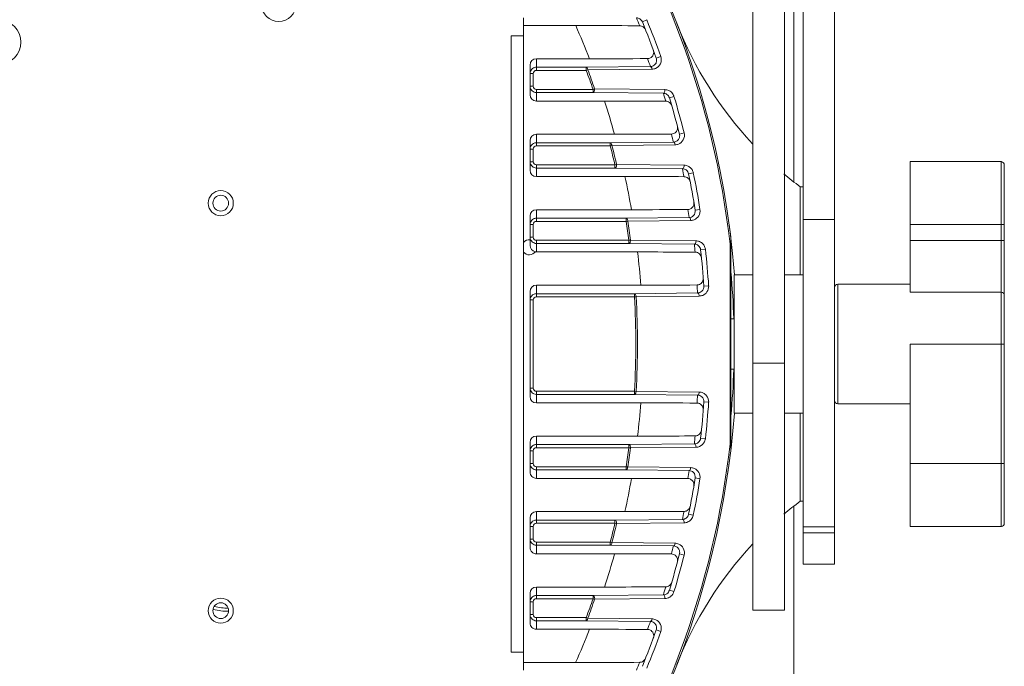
# Model space of a CAD drawing. Header units: millimetres. Extents: x 29170 to 33192, y 579 to 3108.
# Tile 225 of 256: x 31321 to 31478, y 2146 to 2249. Entities that reach past the tile are written whole.
import ezdxf

# ---------------------------------------------------------------- set-up
doc = ezdxf.new("R2010")
doc.units = ezdxf.units.MM
doc.layers.add('细实线', color=7, linetype='Continuous', lineweight=13)

msp = doc.modelspace()

# ---------------------------------------------------------------- linework, layer by layer
at = {"layer": '细实线'}
for p, q in [((31444.025, 2223.031), (31444.025, 2294.082)), ((31445.525, 2162.182), (31445.525, 2287.182)), ((31450.525, 2162.182), (31450.525, 2286.644)), ((31442.525, 2281.01), (31442.525, 2154.838)), ((31437.525, 2154.838), (31437.525, 2260.141)), ((31401.025, 2145.336), (31401.025, 2249.027)), ((31419.921, 2248.425), (31420.629, 2248.716)), ((31409.309, 2247.82), (31401.025, 2247.82)), ((31399.025, 2246.182), (31401.025, 2246.182)), ((31399.025, 2246.182), (31399.025, 2148.182)), ((31403.063, 2242.543), (31411.495, 2242.543)), ((31403.063, 2240.69), (31403.063, 2242.543)), ((31422.136, 2242.654), (31422.857, 2242.912)), ((31402.063, 2236.82), (31402.063, 2241.543)), ((31403.063, 2241.19), (31410.988, 2241.19)), ((31410.988, 2241.19), (31421.203, 2241.295)), ((31410.988, 2241.19), (31410.988, 2240.69)), ((31411.237, 2240.782), (31421.453, 2240.882)), ((31402.063, 2240.19), (31402.563, 2240.19)), ((31402.563, 2238.173), (31402.563, 2240.19)), ((31403.063, 2240.69), (31410.987, 2240.69)), ((31410.988, 2240.69), (31411.236, 2240.783)), ((31402.063, 2238.173), (31402.563, 2238.173)), ((31412.327, 2237.759), (31412.076, 2237.673)), ((31423.515, 2237.637), (31412.327, 2237.758)), ((31412.075, 2237.673), (31403.063, 2237.673)), ((31403.063, 2235.82), (31403.063, 2237.673)), ((31412.076, 2237.173), (31403.063, 2237.173)), ((31412.076, 2237.673), (31412.076, 2237.173)), ((31423.262, 2237.057), (31412.076, 2237.173)), ((31424.223, 2236.336), (31424.955, 2236.558)), ((31413.904, 2235.82), (31403.063, 2235.82)), ((31403.063, 2230.543), (31415.483, 2230.543)), ((31403.063, 2228.69), (31403.063, 2230.543)), ((31425.833, 2230.565), (31426.574, 2230.754)), ((31402.063, 2224.82), (31402.063, 2229.543)), ((31403.063, 2229.19), (31414.807, 2229.19)), ((31403.063, 2228.69), (31414.805, 2228.69)), ((31414.807, 2229.19), (31424.869, 2229.297)), ((31414.807, 2229.19), (31414.807, 2228.69)), ((31414.807, 2228.69), (31415.063, 2228.758)), ((31415.063, 2228.757), (31425.126, 2228.86)), ((31402.063, 2228.19), (31402.563, 2228.19)), ((31402.563, 2226.173), (31402.563, 2228.19)), ((31402.063, 2226.173), (31402.563, 2226.173)), ((31415.559, 2225.673), (31403.063, 2225.673)), ((31403.063, 2223.82), (31403.063, 2225.673)), ((31415.56, 2225.173), (31403.063, 2225.173)), ((31415.818, 2225.734), (31415.56, 2225.673)), ((31415.56, 2225.673), (31415.56, 2225.173)), ((31426.302, 2225.059), (31415.56, 2225.173)), ((31426.561, 2225.615), (31415.818, 2225.733)), ((31477.025, 2226.182), (31462.525, 2226.182)), ((31462.525, 2213.636), (31462.525, 2226.182)), ((31477.025, 2226.182), (31477.025, 2168.181)), ((31477.525, 2225.682), (31477.525, 2168.681)), ((31417.154, 2223.82), (31403.063, 2223.82)), ((31427.284, 2224.246), (31428.034, 2224.399)), ((31445.525, 2222.182), (31445.025, 2222.182)), ((31445.025, 2222.182), (31445.025, 2208.182)), ((31402.063, 2214.173), (31402.063, 2217.543)), ((31403.063, 2218.543), (31418.179, 2218.543)), ((31403.063, 2216.69), (31403.063, 2218.543)), ((31428.335, 2218.475), (31429.091, 2218.596)), ((31402.063, 2216.19), (31402.563, 2216.19)), ((31402.563, 2214.173), (31402.563, 2216.19)), ((31403.063, 2217.19), (31417.336, 2217.19)), ((31403.063, 2216.69), (31417.334, 2216.69)), ((31417.336, 2217.19), (31427.351, 2217.298)), ((31417.336, 2217.19), (31417.336, 2216.69)), ((31417.336, 2216.69), (31417.597, 2216.732)), ((31417.597, 2216.732), (31427.613, 2216.837)), ((31445.525, 2216.985), (31450.525, 2216.985)), ((31462.525, 2216.182), (31477.525, 2216.182)), ((31402.063, 2214.173), (31402.563, 2214.173)), ((31402.063, 2214.173), (31402.063, 2212.855)), ((31417.778, 2213.673), (31403.063, 2213.673)), ((31403.063, 2211.82), (31403.063, 2213.673)), ((31417.779, 2213.173), (31403.063, 2213.173)), ((31418.042, 2213.708), (31417.779, 2213.673)), ((31417.779, 2213.673), (31417.779, 2213.173)), ((31428.197, 2213.06), (31417.779, 2213.173)), ((31428.46, 2213.593), (31418.042, 2213.708)), ((31433.883, 2213.079), (31433.883, 2181.284)), ((31434.025, 2213.885), (31434.025, 2180.478)), ((31477.525, 2213.636), (31462.525, 2213.636)), ((31462.525, 2205.409), (31462.525, 2213.636)), ((31419.165, 2211.82), (31403.063, 2211.82)), ((31429.192, 2212.157), (31429.952, 2212.241)), ((31437.525, 2208.182), (31434.525, 2208.182)), ((31434.525, 2186.182), (31434.525, 2208.182)), ((31445.525, 2208.182), (31442.525, 2208.182)), ((31403.063, 2206.543), (31419.667, 2206.543)), ((31403.063, 2204.69), (31403.063, 2206.543)), ((31429.711, 2206.386), (31430.474, 2206.438)), ((31462.525, 2206.682), (31451.025, 2206.682)), ((31451.025, 2187.682), (31451.025, 2206.682)), ((31402.063, 2188.82), (31402.063, 2205.543)), ((31403.063, 2205.19), (31418.654, 2205.19)), ((31418.654, 2205.19), (31428.715, 2205.3)), ((31418.654, 2205.19), (31418.654, 2204.69)), ((31418.918, 2204.706), (31428.979, 2204.815)), ((31477.025, 2205.409), (31462.525, 2205.409)), ((31402.063, 2204.19), (31402.563, 2204.19)), ((31402.563, 2190.173), (31402.563, 2204.19)), ((31403.063, 2204.69), (31418.654, 2204.69)), ((31418.654, 2204.69), (31418.918, 2204.706)), ((31434.525, 2201.182), (31434.025, 2201.182)), ((31434.525, 2201.182), (31434.025, 2201.182)), ((31477.525, 2197.182), (31462.525, 2197.182)), ((31462.525, 2197.182), (31462.525, 2168.181)), ((31437.525, 2194.128), (31442.525, 2194.128)), ((31434.525, 2193.182), (31434.025, 2193.182)), ((31434.525, 2193.182), (31434.025, 2193.182)), ((31402.063, 2190.173), (31402.563, 2190.173)), ((31418.654, 2189.673), (31403.063, 2189.673)), ((31403.063, 2187.82), (31403.063, 2189.673)), ((31418.654, 2189.173), (31403.063, 2189.173)), ((31418.918, 2189.657), (31418.654, 2189.673)), ((31418.654, 2189.673), (31418.654, 2189.173)), ((31428.715, 2189.063), (31418.654, 2189.173)), ((31428.979, 2189.548), (31418.918, 2189.657)), ((31403.063, 2187.82), (31419.674, 2187.82)), ((31429.711, 2187.977), (31430.474, 2187.925)), ((31462.525, 2187.682), (31451.025, 2187.682)), ((31462.525, 2187.682), (31451.025, 2187.682)), ((31437.525, 2186.182), (31434.525, 2186.182)), ((31445.525, 2186.182), (31442.525, 2186.182)), ((31445.025, 2186.182), (31445.025, 2172.182)), ((31402.063, 2176.82), (31402.063, 2181.543)), ((31419.158, 2182.543), (31403.063, 2182.543)), ((31403.063, 2180.69), (31403.063, 2182.543)), ((31417.779, 2181.19), (31428.197, 2181.303)), ((31429.192, 2182.206), (31429.952, 2182.122)), ((31433.883, 2181.284), (31433.943, 2180.927)), ((31402.063, 2180.19), (31402.563, 2180.19)), ((31402.563, 2178.173), (31402.563, 2180.19)), ((31403.063, 2181.19), (31417.779, 2181.19)), ((31403.063, 2180.69), (31417.778, 2180.69)), ((31417.779, 2181.19), (31417.779, 2180.69)), ((31417.779, 2180.69), (31418.042, 2180.655)), ((31418.042, 2180.655), (31428.46, 2180.77)), ((31402.063, 2178.173), (31402.563, 2178.173)), ((31462.525, 2178.182), (31477.525, 2178.182)), ((31417.333, 2177.673), (31403.063, 2177.673)), ((31403.063, 2175.82), (31403.063, 2177.673)), ((31417.336, 2177.173), (31403.063, 2177.173)), ((31417.597, 2177.631), (31417.336, 2177.673)), ((31417.336, 2177.673), (31417.336, 2177.173)), ((31427.351, 2177.065), (31417.336, 2177.173)), ((31427.613, 2177.526), (31417.597, 2177.632)), ((31403.063, 2175.82), (31418.186, 2175.82)), ((31428.335, 2175.888), (31429.091, 2175.767)), ((31445.525, 2172.182), (31445.025, 2172.182)), ((31417.146, 2170.543), (31403.063, 2170.543)), ((31403.063, 2168.69), (31403.063, 2170.543)), ((31444.025, 2099.232), (31444.025, 2171.332)), ((31402.063, 2164.82), (31402.063, 2169.543)), ((31403.063, 2169.19), (31415.56, 2169.19)), ((31415.56, 2169.19), (31426.302, 2169.304)), ((31415.56, 2169.19), (31415.56, 2168.69)), ((31415.818, 2168.63), (31426.561, 2168.748)), ((31427.284, 2170.117), (31428.034, 2169.964)), ((31402.063, 2168.19), (31402.563, 2168.19)), ((31402.563, 2166.173), (31402.563, 2168.19)), ((31403.063, 2168.69), (31415.559, 2168.69)), ((31415.56, 2168.69), (31415.818, 2168.629)), ((31450.525, 2168.128), (31445.525, 2168.128)), ((31450.525, 2167.182), (31445.525, 2167.182)), ((31462.525, 2168.181), (31477.025, 2168.181)), ((31402.063, 2166.173), (31402.563, 2166.173)), ((31414.798, 2165.673), (31403.063, 2165.673)), ((31403.063, 2163.82), (31403.063, 2165.673)), ((31415.063, 2165.605), (31414.807, 2165.673)), ((31414.807, 2165.673), (31414.807, 2165.173)), ((31425.126, 2165.503), (31415.063, 2165.606)), ((31414.807, 2165.173), (31403.063, 2165.173)), ((31424.869, 2165.066), (31414.807, 2165.173)), ((31403.063, 2163.82), (31415.491, 2163.82)), ((31425.833, 2163.798), (31426.574, 2163.609)), ((31450.525, 2162.182), (31445.525, 2162.182)), ((31413.895, 2158.543), (31403.063, 2158.543)), ((31403.063, 2156.69), (31403.063, 2158.543)), ((31424.223, 2158.027), (31424.955, 2157.806)), ((31402.063, 2152.82), (31402.063, 2157.543)), ((31403.063, 2157.19), (31412.076, 2157.19)), ((31403.063, 2156.69), (31412.075, 2156.69)), ((31412.076, 2157.19), (31423.262, 2157.306)), ((31412.076, 2157.19), (31412.076, 2156.69)), ((31412.076, 2156.69), (31412.327, 2156.604)), ((31412.327, 2156.604), (31423.515, 2156.726)), ((31402.063, 2156.19), (31402.563, 2156.19)), ((31402.563, 2154.173), (31402.563, 2156.19)), ((31442.525, 2154.838), (31437.525, 2154.838)), ((31402.063, 2154.173), (31402.563, 2154.173)), ((31410.967, 2153.673), (31403.063, 2153.673)), ((31403.063, 2151.82), (31403.063, 2153.673)), ((31410.988, 2153.173), (31403.063, 2153.173)), ((31411.236, 2153.58), (31410.988, 2153.673)), ((31410.988, 2153.673), (31410.988, 2153.173)), ((31421.203, 2153.068), (31410.988, 2153.173)), ((31421.453, 2153.481), (31411.237, 2153.581)), ((31403.063, 2151.82), (31411.504, 2151.82)), ((31422.136, 2151.709), (31422.857, 2151.451)), ((31399.025, 2148.182), (31401.025, 2148.182)), ((31401.025, 2146.543), (31409.3, 2146.543))]:
    msp.add_line(p, q, dxfattribs=at)
for points in [[(31477.525, 2225.681), (31477.493, 2225.858), (31477.4, 2226.012), (31477.259, 2226.123), (31477.087, 2226.177), (31477.025, 2226.181)], [(31477.025, 2168.182), (31477.087, 2168.186), (31477.259, 2168.24), (31477.4, 2168.351), (31477.493, 2168.505), (31477.525, 2168.682)]]:
    msp.add_lwpolyline(points, dxfattribs=at)
for centre, radius in [((31362.052, 2251.202), 2.75), ((31317.525, 2245.182), 3.5), ((31352.825, 2219.582), 2), ((31352.825, 2219.582), 1.25), ((31352.825, 2154.782), 2), ((31352.825, 2154.782), 1.25)]:
    msp.add_circle(centre, radius, dxfattribs=at)
for centre, radius, start, end in [((31295.025, 2197.182), 140, 4.5118, 175.47238), ((31295.025, 2197.182), 139.765, 6.53108, 34.29584), ((31295.024, 2198.181), 134.001, 21.72814, 22.31271), ((31419.237, 2248.144), 1.505, 22.30934, 23.88425), ((31295.025, 2197.182), 135.765, 19.68417, 22.30784), ((31318.66, 2207.171), 99.346, 20.8576, 24.15233), ((31295.025, 2197.182), 135, 19.68417, 22.30784), ((31481.311, 2269.966), 60, 201.34119, 223.04181), ((31412.714, 3470.87), 1228.327, 269.943153, 270.374392), ((31295.024, 2196.181), 134.001, 19.67407, 20.25331), ((31420.722, 2243.579), 1.013, 316.03242, 359.68439), ((31403.063, 2240.188), 1.002, 103.99638, 116.90037), ((31403.063, 2240.186), 1.005, 90.03169, 103.95138), ((31403.063, 2240.19), 0.5, 90.00526, 180.00347), ((31295.025, 2197.182), 123.857, 19.08223, 20.56602), ((31295.025, 2197.182), 124.122, 19.08141, 20.5654), ((31403.067, 2238.173), 1.005, 180.03169, 193.95067), ((31403.064, 2238.174), 1.002, 193.99567, 206.89886), ((31403.063, 2238.173), 0.5, 179.99653, 269.99475), ((31295.024, 2198.181), 134.001, 16.2994, 16.86514), ((31423.491, 2236.104), 1.534, 49.63906, 64.87342), ((31295.025, 2197.182), 135, 14.31678, 16.85979), ((31423.509, 2236.119), 1.511, 16.8655, 23.27225), ((31295.025, 2197.182), 135.765, 14.31678, 16.85979), ((31319.545, 2204.704), 99.357, 15.07385, 18.2507), ((31416.682, 3376.445), 1145.902, 269.940043, 270.392789), ((31295.024, 2196.181), 134.001, 14.30762, 14.86985), ((31403.063, 2228.19), 0.5, 90.00526, 180.00347), ((31403.063, 2228.188), 1.002, 103.99638, 116.90037), ((31403.063, 2228.186), 1.005, 90.03169, 103.95138), ((31295.025, 2197.182), 123.857, 13.29928, 14.73799), ((31295.025, 2197.182), 124.122, 13.29876, 14.73756), ((31403.067, 2226.173), 1.005, 180.03169, 193.95067), ((31403.064, 2226.174), 1.002, 193.99567, 206.89886), ((31403.063, 2226.173), 0.5, 179.99653, 269.99475), ((31426.535, 2224.082), 1.535, 45.88739, 63.16386), ((31320.159, 2202.239), 99.366, 9.4437, 12.54375), ((31295.024, 2198.181), 134.001, 11.01757, 11.5708), ((31295.025, 2197.182), 135, 9.0752, 11.56493), ((31426.553, 2224.096), 1.512, 11.57367, 19.28778), ((31295.025, 2197.182), 135.765, 9.0752, 11.56493), ((31481.311, 2269.966), 60, 229.64882, 232.78798), ((31419.375, 3309.528), 1090.985, 269.93721, 270.407914), ((31295.024, 2196.182), 134.001, 9.06684, 9.61792), ((31403.063, 2216.19), 0.5, 90.00526, 180.00347), ((31403.063, 2216.188), 1.002, 103.99638, 116.90037), ((31403.063, 2216.186), 1.005, 90.03169, 103.95138), ((31295.025, 2197.182), 123.857, 7.65167, 9.0625), ((31295.025, 2197.182), 124.122, 7.65142, 9.06226), ((31295.025, 2197.182), 140, 6.52034, 7.80657), ((31403.067, 2214.173), 1.005, 180.03169, 193.95067), ((31403.063, 2214.173), 0.5, 179.99653, 269.99475), ((31401.924, 2212.567), 1.2, 83.35519, 140.06274), ((31403.064, 2214.174), 1.002, 193.99567, 206.89886), ((31295.024, 2198.181), 134.001, 5.82921, 6.37512), ((31428.437, 2212.068), 1.526, 40.84366, 67.93829), ((31401.924, 2212.567), 1.2, 220.24139, 324.4049), ((31320.523, 2199.776), 99.374, 3.90437, 6.961), ((31428.321, 2210.778), 1.013, 25.89205, 67.74654), ((31295.025, 2197.182), 135, 3.90937, 6.3687), ((31428.446, 2212.073), 1.516, 6.39237, 18.61197), ((31295.025, 2197.182), 135.765, 3.90937, 6.3687), ((31303.043, 2197.185), 131.482, 1.74818, 4.99751), ((31420.873, 3264.166), 1057.624, 269.934679, 270.419807), ((31295.024, 2196.182), 134.001, 3.90172, 4.44661), ((31428.956, 2206.336), 1.522, 324.73713, 3.83218), ((31451.025, 2206.182), 0.5, 90, 180), ((31403.063, 2204.188), 1.002, 103.99638, 116.90037), ((31403.063, 2204.186), 1.005, 90.03169, 103.95138), ((31428.956, 2206.334), 1.521, 291.77643, 324.78868), ((31403.063, 2204.19), 0.5, 90.00526, 180.00347), ((31295.025, 2197.182), 123.857, 356.52438, 3.47562), ((31295.025, 2197.182), 124.122, 356.52442, 3.47557), ((31302.975, 2197.182), 131.55, 355.00328, 358.25093), ((31403.068, 2190.174), 1.005, 180.03544, 194.03145), ((31403.064, 2190.174), 1.002, 194.07938, 207.00333), ((31403.063, 2190.173), 0.5, 179.99604, 269.99523), ((31428.954, 2188.027), 1.523, 38.01894, 66.28907), ((31320.533, 2194.856), 99.39, 352.88369, 355.94063), ((31420.875, 1130.605), 1057.215, 89.580152, 90.065077), ((31295.024, 2198.181), 134.001, 355.55339, 356.09828), ((31295.025, 2197.182), 135, 353.6313, 356.09063), ((31295.025, 2197.182), 135.765, 353.6313, 356.09063), ((31428.959, 2188.028), 1.519, 356.12499, 38.09045), ((31451.025, 2188.182), 0.5, 180, 270), ((31295.025, 2197.182), 140, 214.31294, 355.47232), ((31428.321, 2183.585), 1.013, 292.22633, 334.13908), ((31295.025, 2197.182), 139.765, 325.70416, 353.46892), ((31295.024, 2196.182), 134.001, 353.62488, 354.17079), ((31428.437, 2182.295), 1.525, 293.27239, 334.3144), ((31428.428, 2182.296), 1.534, 334.40905, 348.64788), ((31428.479, 2182.286), 1.482, 348.64328, 353.62426), ((31295.025, 2197.182), 140, 351.57449, 353.47967), ((31403.063, 2180.19), 0.5, 90.00526, 180.00347), ((31403.063, 2180.188), 1.002, 103.99638, 116.90037), ((31403.063, 2180.186), 1.005, 90.03169, 103.95138), ((31295.025, 2197.182), 123.857, 350.93741, 352.34833), ((31295.025, 2197.182), 124.122, 350.9378, 352.34857), ((31403.067, 2178.173), 1.005, 180.03169, 193.95067), ((31403.063, 2178.173), 0.5, 179.99653, 269.99475), ((31403.064, 2178.174), 1.002, 193.99567, 206.89886), ((31295.024, 2198.181), 134.001, 350.38208, 350.93316), ((31320.18, 2192.398), 99.398, 347.29854, 350.39926), ((31419.377, 1085.269), 1090.551, 89.592044, 90.062542), ((31295.025, 2197.182), 135, 348.43507, 350.9248), ((31295.025, 2197.182), 135.765, 348.43507, 350.9248), ((31481.311, 2124.397), 60, 127.21202, 130.35118), ((31295.024, 2196.182), 134.001, 348.4292, 348.98243), ((31403.063, 2168.188), 1.002, 103.99638, 116.90037), ((31403.063, 2168.186), 1.005, 90.03169, 103.95138), ((31426.54, 2170.274), 1.527, 294.34341, 319.86919), ((31426.563, 2170.265), 1.501, 345.96008, 348.43282), ((31403.063, 2168.19), 0.5, 90.00526, 180.00347), ((31295.025, 2197.182), 123.857, 345.26113, 346.70068), ((31295.025, 2197.182), 124.122, 345.26251, 346.70115), ((31403.067, 2166.173), 1.005, 180.03169, 193.95067), ((31403.064, 2166.174), 1.002, 193.99567, 206.89886), ((31403.063, 2166.173), 0.5, 179.99653, 269.99475), ((31295.024, 2198.182), 134.001, 345.13015, 345.69238), ((31481.311, 2124.397), 60, 136.95819, 158.65881), ((31319.577, 2189.942), 99.408, 341.58747, 344.76539), ((31416.685, 1018.399), 1145.422, 89.607169, 90.059702), ((31295.025, 2197.182), 135, 343.14021, 345.68322), ((31295.025, 2197.182), 135.765, 343.14021, 345.68322), ((31295.025, 2197.182), 140, 344.23434, 344.57133), ((31295.024, 2196.182), 134.001, 343.13486, 343.7006), ((31403.063, 2156.19), 0.5, 90.00526, 180.00347), ((31403.063, 2156.188), 1.002, 103.99638, 116.90037), ((31403.063, 2156.186), 1.005, 90.03169, 103.95138), ((31295.025, 2197.182), 123.857, 339.43078, 340.91781), ((31295.025, 2197.182), 124.122, 339.43459, 340.91841), ((31423.497, 2158.249), 1.523, 270.66652, 298.94272), ((31423.492, 2158.257), 1.532, 298.95389, 311.93551), ((31353.915, 2163.182), 8.5, 254.62244, 271.15222), ((31353.915, 2163.182), 8, 255.00003, 270.7663), ((31403.067, 2154.173), 1.005, 180.03169, 193.95067), ((31403.064, 2154.174), 1.002, 193.99567, 206.89886), ((31403.063, 2154.173), 0.5, 179.99653, 269.99475), ((31295.024, 2198.182), 134.001, 339.74669, 340.32593), ((31318.704, 2187.488), 99.419, 335.67957, 338.9759), ((31412.717, 924.053), 1227.768, 89.625565, 90.056583), ((31295.025, 2197.182), 135, 337.69216, 340.31583), ((31420.723, 2150.785), 1.013, 1.12862, 44.33763), ((31295.025, 2197.182), 135.765, 337.69216, 340.31583), ((31295.024, 2196.182), 134.001, 337.68729, 338.27186)]:
    msp.add_arc(centre, radius, start, end, dxfattribs=at)
for centre, start_param, end_param in [((31403.063, 2241.543), 0, 1.5707963), ((31403.063, 2236.82), -4.712389, -3.1415927), ((31403.063, 2229.543), 0, 1.5707963), ((31403.063, 2224.82), -4.712389, -3.1415927), ((31403.063, 2217.543), 0, 1.5707963), ((31403.063, 2212.855), -4.712389, -3.3054005), ((31403.063, 2212.82), -3.3286025, -3.1415927), ((31403.063, 2205.543), 0, 1.5707963), ((31403.063, 2188.82), -4.712389, -3.1415927), ((31403.063, 2181.543), 0, 1.5707963), ((31403.063, 2176.82), 1.5707963, 3.1415927), ((31403.063, 2169.543), 0, 1.5707963), ((31403.063, 2164.82), 1.5707963, 3.1415927), ((31403.063, 2157.543), 0, 1.5707963), ((31403.063, 2152.82), 1.5707963, 3.1415927)]:
    msp.add_ellipse(centre, major_axis=(0, 1), ratio=0.9998477, start_param=start_param, end_param=end_param, dxfattribs=at)
for points, knots in [([(31419.921, 2248.425), (31419.842, 2248.62), (31419.568, 2248.941), (31419.172, 2249.053), (31418.992, 2249.056)], [0, 0, 0, 0, 0.5390537, 1, 1, 1, 1]), ([(31409.309, 2247.82), (31410.178, 2247.82), (31413.576, 2247.818), (31416.975, 2247.809), (31419.505, 2247.789)], [0, 0, 0, 0, 0.2556489, 1, 1, 1, 1]), ([(31420.436, 2247.153), (31420.361, 2247.34), (31420.096, 2247.668), (31419.695, 2247.787), (31419.505, 2247.789)], [0, 0, 0, 0, 0.5146288, 1, 1, 1, 1]), ([(31421.203, 2241.295), (31421.484, 2241.3), (31421.944, 2241.528), (31422.221, 2242.112), (31422.199, 2242.48), (31422.136, 2242.654)], [0, 0, 0, 0, 0.4481081, 0.7047812, 1, 1, 1, 1]), ([(31422.038, 2241.008), (31422.361, 2241.15), (31422.951, 2241.712), (31422.988, 2242.546), (31422.857, 2242.912)], [0, 0, 0, 0, 0.4758132, 1, 1, 1, 1]), ([(31411.236, 2240.783), (31411.233, 2240.837), (31411.204, 2240.989), (31411.098, 2241.186), (31410.988, 2241.19)], [0, 0, 0, 0, 0.329893, 1, 1, 1, 1]), ([(31421.203, 2241.295), (31421.233, 2241.294), (31421.398, 2241.22), (31421.44, 2241.02), (31421.453, 2240.882)], [0, 0, 0, 0, 0.1815092, 1, 1, 1, 1]), ([(31412.076, 2237.173), (31412.164, 2237.176), (31412.328, 2237.405), (31412.338, 2237.624), (31412.327, 2237.759)], [0, 0, 0, 0, 0.3928733, 1, 1, 1, 1]), ([(31423.262, 2237.057), (31423.35, 2237.06), (31423.514, 2237.285), (31423.525, 2237.502), (31423.515, 2237.637)], [0, 0, 0, 0, 0.3936086, 1, 1, 1, 1]), ([(31424.223, 2236.336), (31424.156, 2236.554), (31423.882, 2236.924), (31423.455, 2237.054), (31423.262, 2237.057)], [0, 0, 0, 0, 0.5415252, 1, 1, 1, 1]), ([(31413.904, 2235.82), (31414.734, 2235.82), (31417.979, 2235.818), (31421.225, 2235.809), (31423.639, 2235.789)], [0, 0, 0, 0, 0.2558591, 1, 1, 1, 1]), ([(31424.601, 2235.063), (31424.54, 2235.272), (31424.277, 2235.649), (31423.845, 2235.788), (31423.639, 2235.789)], [0, 0, 0, 0, 0.5153211, 1, 1, 1, 1]), ([(31424.905, 2230.643), (31425.071, 2230.71), (31425.379, 2230.945), (31425.516, 2231.31), (31425.531, 2231.497)], [0, 0, 0, 0, 0.4886801, 1, 1, 1, 1]), ([(31424.869, 2229.297), (31425.137, 2229.301), (31425.575, 2229.505), (31425.869, 2230.045), (31425.876, 2230.394), (31425.833, 2230.565)], [0, 0, 0, 0, 0.447654, 0.70551, 1, 1, 1, 1]), ([(31425.664, 2228.966), (31425.98, 2229.092), (31426.569, 2229.602), (31426.666, 2230.391), (31426.574, 2230.754)], [0, 0, 0, 0, 0.4763188, 1, 1, 1, 1]), ([(31415.063, 2228.758), (31415.061, 2228.814), (31415.034, 2228.976), (31414.923, 2229.186), (31414.807, 2229.19)], [0, 0, 0, 0, 0.3279315, 1, 1, 1, 1]), ([(31424.869, 2229.297), (31424.901, 2229.296), (31424.996, 2229.254), (31425.091, 2229.089), (31425.12, 2228.943), (31425.126, 2228.86)], [0, 0, 0, 0, 0.1793726, 0.5370736, 1, 1, 1, 1]), ([(31415.56, 2225.173), (31415.599, 2225.174), (31415.713, 2225.236), (31415.805, 2225.449), (31415.824, 2225.632), (31415.818, 2225.734)], [0, 0, 0, 0, 0.1739037, 0.5390126, 1, 1, 1, 1]), ([(31426.302, 2225.059), (31426.34, 2225.06), (31426.454, 2225.121), (31426.547, 2225.332), (31426.566, 2225.514), (31426.561, 2225.615)], [0, 0, 0, 0, 0.1743962, 0.5391449, 1, 1, 1, 1]), ([(31417.154, 2223.82), (31417.956, 2223.82), (31421.09, 2223.818), (31424.224, 2223.809), (31426.555, 2223.79)], [0, 0, 0, 0, 0.2559489, 1, 1, 1, 1]), ([(31427.284, 2224.246), (31427.235, 2224.486), (31426.966, 2224.906), (31426.507, 2225.056), (31426.302, 2225.059)], [0, 0, 0, 0, 0.54348, 1, 1, 1, 1]), ([(31427.538, 2222.973), (31427.494, 2223.202), (31427.238, 2223.628), (31426.774, 2223.788), (31426.555, 2223.79)], [0, 0, 0, 0, 0.5157424, 1, 1, 1, 1]), ([(31427.491, 2218.636), (31427.649, 2218.696), (31427.945, 2218.907), (31428.097, 2219.239), (31428.126, 2219.413)], [0, 0, 0, 0, 0.4884719, 1, 1, 1, 1]), ([(31427.351, 2217.298), (31427.606, 2217.302), (31428.185, 2217.542), (31428.384, 2218.173), (31428.335, 2218.475)], [0, 0, 0, 0, 0.4544527, 1, 1, 1, 1]), ([(31428.148, 2216.942), (31428.447, 2217.06), (31429.005, 2217.523), (31429.146, 2218.249), (31429.091, 2218.596)], [0, 0, 0, 0, 0.4772922, 1, 1, 1, 1]), ([(31417.597, 2216.732), (31417.597, 2216.791), (31417.572, 2216.961), (31417.458, 2217.186), (31417.336, 2217.19)], [0, 0, 0, 0, 0.3265024, 1, 1, 1, 1]), ([(31427.351, 2217.298), (31427.385, 2217.297), (31427.484, 2217.252), (31427.58, 2217.078), (31427.609, 2216.924), (31427.613, 2216.837)], [0, 0, 0, 0, 0.1793888, 0.5383823, 1, 1, 1, 1]), ([(31417.779, 2213.173), (31417.817, 2213.174), (31417.928, 2213.231), (31418.023, 2213.434), (31418.045, 2213.61), (31418.042, 2213.708)], [0, 0, 0, 0, 0.1761806, 0.5395143, 1, 1, 1, 1]), ([(31428.197, 2213.06), (31428.234, 2213.061), (31428.345, 2213.118), (31428.44, 2213.32), (31428.462, 2213.495), (31428.46, 2213.593)], [0, 0, 0, 0, 0.1764004, 0.5395433, 1, 1, 1, 1]), ([(31429.192, 2212.157), (31429.163, 2212.416), (31428.903, 2212.887), (31428.414, 2213.057), (31428.197, 2213.06)], [0, 0, 0, 0, 0.5446365, 1, 1, 1, 1]), ([(31434.023, 2213.903), (31434.027, 2213.861), (31433.988, 2213.8), (31434, 2213.717), (31433.985, 2213.663), (31433.967, 2213.611), (31433.949, 2213.413), (31433.91, 2213.237), (31433.883, 2213.079)], [0, 0, 0, 0, 0.1540564, 0.2285147, 0.2922049, 0.3539326, 0.4236567, 1, 1, 1, 1]), ([(31434.025, 2213.061), (31434.025, 2213.074), (31433.95, 2213.066), (31433.918, 2213.077), (31433.883, 2213.079)], [0, 0, 0, 0, 0.2733705, 1, 1, 1, 1]), ([(31419.165, 2211.82), (31419.947, 2211.82), (31423.003, 2211.818), (31426.059, 2211.81), (31428.332, 2211.791)], [0, 0, 0, 0, 0.2559292, 1, 1, 1, 1]), ([(31428.715, 2205.3), (31428.957, 2205.304), (31429.506, 2205.518), (31429.731, 2206.095), (31429.711, 2206.386)], [0, 0, 0, 0, 0.4542354, 1, 1, 1, 1]), ([(31429.035, 2206.664), (31429.218, 2206.748), (31429.436, 2206.947), (31429.548, 2207.197), (31429.57, 2207.264)], [0, 0, 0, 0, 0.7390449, 1, 1, 1, 1]), ([(31418.918, 2204.706), (31418.921, 2204.768), (31418.898, 2204.946), (31418.782, 2205.186), (31418.654, 2205.19)], [0, 0, 0, 0, 0.3254765, 1, 1, 1, 1]), ([(31428.715, 2205.3), (31428.75, 2205.299), (31428.854, 2205.25), (31428.951, 2205.067), (31428.977, 2204.906), (31428.979, 2204.815)], [0, 0, 0, 0, 0.1788835, 0.5391896, 1, 1, 1, 1]), ([(31477.525, 2204.976), (31477.525, 2205.032), (31477.497, 2205.15), (31477.345, 2205.344), (31477.15, 2205.409), (31477.025, 2205.409)], [0, 0, 0, 0, 0.2351705, 0.4805351, 1, 1, 1, 1]), ([(31418.654, 2189.173), (31418.689, 2189.174), (31418.793, 2189.222), (31418.89, 2189.405), (31418.916, 2189.566), (31418.918, 2189.657)], [0, 0, 0, 0, 0.1789144, 0.5391652, 1, 1, 1, 1]), ([(31428.715, 2189.063), (31428.75, 2189.064), (31428.854, 2189.113), (31428.951, 2189.296), (31428.977, 2189.457), (31428.979, 2189.548)], [0, 0, 0, 0, 0.1788835, 0.5391899, 1, 1, 1, 1]), ([(31429.711, 2187.977), (31429.731, 2188.268), (31429.506, 2188.845), (31428.957, 2189.059), (31428.715, 2189.063)], [0, 0, 0, 0, 0.5456869, 1, 1, 1, 1]), ([(31429.57, 2187.1), (31429.547, 2187.167), (31429.435, 2187.417), (31429.217, 2187.616), (31429.034, 2187.7)], [0, 0, 0, 0, 0.2609321, 1, 1, 1, 1]), ([(31419.158, 2182.543), (31419.941, 2182.543), (31422.999, 2182.545), (31426.057, 2182.553), (31428.332, 2182.572)], [0, 0, 0, 0, 0.2559259, 1, 1, 1, 1]), ([(31428.197, 2181.303), (31428.414, 2181.306), (31428.903, 2181.475), (31429.163, 2181.947), (31429.192, 2182.206)], [0, 0, 0, 0, 0.454728, 1, 1, 1, 1]), ([(31428.197, 2181.303), (31428.234, 2181.301), (31428.345, 2181.245), (31428.44, 2181.043), (31428.462, 2180.868), (31428.46, 2180.77)], [0, 0, 0, 0, 0.1764083, 0.539526, 1, 1, 1, 1]), ([(31434.025, 2181.302), (31434.025, 2181.289), (31433.95, 2181.297), (31433.918, 2181.286), (31433.883, 2181.284)], [0, 0, 0, 0, 0.2733524, 1, 1, 1, 1]), ([(31418.042, 2180.655), (31418.048, 2180.721), (31418.033, 2180.852), (31417.979, 2181.049), (31417.862, 2181.187), (31417.779, 2181.19)], [0, 0, 0, 0, 0.3161302, 0.6046594, 1, 1, 1, 1]), ([(31433.943, 2180.927), (31433.959, 2180.831), (31433.979, 2180.772), (31434.019, 2180.4), (31434.023, 2180.46)], [0, 0, 0, 0, 0.6159335, 1, 1, 1, 1]), ([(31417.336, 2177.173), (31417.369, 2177.174), (31417.469, 2177.219), (31417.564, 2177.392), (31417.593, 2177.544), (31417.597, 2177.631)], [0, 0, 0, 0, 0.1794157, 0.5382525, 1, 1, 1, 1]), ([(31427.351, 2177.065), (31427.385, 2177.066), (31427.484, 2177.111), (31427.58, 2177.285), (31427.609, 2177.439), (31427.613, 2177.526)], [0, 0, 0, 0, 0.179389, 0.5383825, 1, 1, 1, 1]), ([(31428.335, 2175.888), (31428.384, 2176.19), (31428.185, 2176.821), (31427.606, 2177.061), (31427.351, 2177.065)], [0, 0, 0, 0, 0.5454837, 1, 1, 1, 1]), ([(31429.091, 2175.767), (31429.144, 2176.101), (31429.019, 2176.796), (31428.503, 2177.26), (31428.222, 2177.389)], [0, 0, 0, 0, 0.5218815, 1, 1, 1, 1]), ([(31428.126, 2174.951), (31428.096, 2175.126), (31427.944, 2175.457), (31427.648, 2175.667), (31427.49, 2175.727)], [0, 0, 0, 0, 0.5114736, 1, 1, 1, 1]), ([(31417.146, 2170.543), (31417.949, 2170.543), (31421.085, 2170.545), (31424.222, 2170.554), (31426.555, 2170.573)], [0, 0, 0, 0, 0.2559456, 1, 1, 1, 1]), ([(31426.555, 2170.573), (31426.774, 2170.575), (31427.238, 2170.735), (31427.494, 2171.161), (31427.538, 2171.39)], [0, 0, 0, 0, 0.4842526, 1, 1, 1, 1]), ([(31415.818, 2168.629), (31415.828, 2168.698), (31415.814, 2168.834), (31415.763, 2169.038), (31415.646, 2169.187), (31415.56, 2169.19)], [0, 0, 0, 0, 0.3158766, 0.6065474, 1, 1, 1, 1]), ([(31426.302, 2169.304), (31426.507, 2169.307), (31426.966, 2169.457), (31427.235, 2169.877), (31427.284, 2170.117)], [0, 0, 0, 0, 0.4564401, 1, 1, 1, 1]), ([(31426.302, 2169.304), (31426.34, 2169.303), (31426.454, 2169.242), (31426.547, 2169.031), (31426.566, 2168.849), (31426.561, 2168.748)], [0, 0, 0, 0, 0.1743963, 0.5391447, 1, 1, 1, 1]), ([(31414.807, 2165.173), (31414.839, 2165.174), (31414.933, 2165.216), (31415.027, 2165.378), (31415.057, 2165.523), (31415.063, 2165.605)], [0, 0, 0, 0, 0.1793024, 0.5367467, 1, 1, 1, 1]), ([(31424.869, 2165.066), (31424.901, 2165.067), (31424.996, 2165.109), (31425.091, 2165.274), (31425.12, 2165.42), (31425.126, 2165.503)], [0, 0, 0, 0, 0.1793728, 0.5370738, 1, 1, 1, 1]), ([(31425.833, 2163.798), (31425.876, 2163.969), (31425.869, 2164.318), (31425.575, 2164.858), (31425.137, 2165.062), (31424.869, 2165.066)], [0, 0, 0, 0, 0.2943648, 0.5522972, 1, 1, 1, 1]), ([(31426.574, 2163.609), (31426.665, 2163.965), (31426.574, 2164.739), (31426.008, 2165.251), (31425.7, 2165.382)], [0, 0, 0, 0, 0.5233143, 1, 1, 1, 1]), ([(31425.53, 2162.879), (31425.513, 2163.064), (31425.373, 2163.424), (31425.067, 2163.655), (31424.902, 2163.722)], [0, 0, 0, 0, 0.5111545, 1, 1, 1, 1]), ([(31413.895, 2158.543), (31414.726, 2158.543), (31417.974, 2158.545), (31421.223, 2158.554), (31423.639, 2158.574)], [0, 0, 0, 0, 0.2558556, 1, 1, 1, 1]), ([(31423.262, 2157.306), (31423.455, 2157.309), (31423.882, 2157.439), (31424.156, 2157.809), (31424.223, 2158.027)], [0, 0, 0, 0, 0.4583703, 1, 1, 1, 1]), ([(31423.639, 2158.574), (31423.845, 2158.575), (31424.277, 2158.714), (31424.54, 2159.091), (31424.601, 2159.3)], [0, 0, 0, 0, 0.4846691, 1, 1, 1, 1]), ([(31412.327, 2156.604), (31412.339, 2156.674), (31412.327, 2156.816), (31412.28, 2157.026), (31412.164, 2157.187), (31412.076, 2157.19)], [0, 0, 0, 0, 0.3158727, 0.6090938, 1, 1, 1, 1]), ([(31423.262, 2157.306), (31423.35, 2157.303), (31423.514, 2157.078), (31423.525, 2156.861), (31423.515, 2156.726)], [0, 0, 0, 0, 0.3936085, 1, 1, 1, 1]), ([(31410.988, 2153.173), (31411.019, 2153.174), (31411.18, 2153.247), (31411.222, 2153.444), (31411.236, 2153.58)], [0, 0, 0, 0, 0.1811881, 1, 1, 1, 1]), ([(31421.203, 2153.068), (31421.233, 2153.069), (31421.398, 2153.143), (31421.44, 2153.343), (31421.453, 2153.481)], [0, 0, 0, 0, 0.1815085, 1, 1, 1, 1]), ([(31422.136, 2151.709), (31422.199, 2151.883), (31422.221, 2152.251), (31421.944, 2152.835), (31421.484, 2153.063), (31421.203, 2153.068)], [0, 0, 0, 0, 0.2951412, 0.5519376, 1, 1, 1, 1]), ([(31422.857, 2151.451), (31422.986, 2151.814), (31422.953, 2152.637), (31422.377, 2153.2), (31422.058, 2153.346)], [0, 0, 0, 0, 0.5239834, 1, 1, 1, 1]), ([(31419.505, 2146.574), (31419.695, 2146.576), (31420.096, 2146.695), (31420.361, 2147.023), (31420.436, 2147.21)], [0, 0, 0, 0, 0.4852924, 1, 1, 1, 1]), ([(31409.3, 2146.543), (31410.169, 2146.543), (31413.571, 2146.545), (31416.973, 2146.554), (31419.505, 2146.574)], [0, 0, 0, 0, 0.2556453, 1, 1, 1, 1])]:
    msp.add_open_spline(points, degree=3, knots=knots, dxfattribs=at)
for points in [[(31420.74, 2242.569), (31420.998, 2242.57), (31421.273, 2242.689), (31421.452, 2242.875)], [(31421.736, 2243.573), (31421.736, 2243.693), (31421.715, 2243.814), (31421.674, 2243.927)], [(31402.14, 2240.575), (31402.228, 2240.788), (31402.404, 2240.977), (31402.61, 2241.082)], [(31421.453, 2240.882), (31421.653, 2240.884), (31421.855, 2240.928), (31422.038, 2241.008)], [(31402.063, 2240.19), (31402.063, 2240.321), (31402.089, 2240.454), (31402.14, 2240.575)], [(31402.678, 2237.25), (31402.465, 2237.339), (31402.275, 2237.515), (31402.171, 2237.72)], [(31403.063, 2237.173), (31402.932, 2237.173), (31402.798, 2237.2), (31402.678, 2237.25)], [(31424.143, 2237.493), (31423.948, 2237.584), (31423.729, 2237.635), (31423.515, 2237.637)], [(31424.897, 2236.716), (31424.805, 2236.928), (31424.661, 2237.124), (31424.485, 2237.273)], [(31425.531, 2231.497), (31425.541, 2231.61), (31425.53, 2231.727), (31425.501, 2231.837)], [(31424.538, 2230.569), (31424.663, 2230.57), (31424.789, 2230.596), (31424.905, 2230.643)], [(31402.063, 2228.19), (31402.063, 2228.321), (31402.089, 2228.454), (31402.14, 2228.575)], [(31402.14, 2228.575), (31402.228, 2228.788), (31402.404, 2228.977), (31402.61, 2229.082)], [(31425.126, 2228.86), (31425.309, 2228.861), (31425.494, 2228.898), (31425.664, 2228.966)], [(31402.678, 2225.25), (31402.465, 2225.339), (31402.275, 2225.515), (31402.171, 2225.72)], [(31403.063, 2225.173), (31402.932, 2225.173), (31402.798, 2225.2), (31402.678, 2225.25)], [(31427.228, 2225.452), (31427.024, 2225.555), (31426.79, 2225.612), (31426.561, 2225.615)], [(31427.98, 2224.596), (31427.903, 2224.815), (31427.771, 2225.022), (31427.604, 2225.184)], [(31428.126, 2219.413), (31428.144, 2219.523), (31428.144, 2219.638), (31428.126, 2219.748)], [(31427.142, 2218.57), (31427.26, 2218.571), (31427.38, 2218.594), (31427.491, 2218.636)], [(31402.063, 2216.19), (31402.063, 2216.321), (31402.089, 2216.454), (31402.14, 2216.575)], [(31402.14, 2216.575), (31402.228, 2216.788), (31402.404, 2216.977), (31402.61, 2217.082)], [(31427.613, 2216.837), (31427.795, 2216.839), (31427.979, 2216.875), (31428.148, 2216.942)], [(31402.678, 2213.25), (31402.465, 2213.339), (31402.275, 2213.515), (31402.171, 2213.72)], [(31403.063, 2213.173), (31402.932, 2213.173), (31402.798, 2213.2), (31402.678, 2213.25)], [(31429.01, 2213.482), (31428.837, 2213.552), (31428.647, 2213.591), (31428.46, 2213.593)], [(31429.882, 2212.556), (31429.82, 2212.742), (31429.719, 2212.918), (31429.591, 2213.066)], [(31428.705, 2211.716), (31428.587, 2211.764), (31428.459, 2211.79), (31428.332, 2211.791)], [(31429.328, 2210.884), (31429.316, 2211), (31429.283, 2211.116), (31429.232, 2211.221)], [(31428.622, 2206.571), (31428.763, 2206.572), (31428.907, 2206.604), (31429.035, 2206.664)], [(31429.57, 2207.264), (31429.611, 2207.39), (31429.628, 2207.526), (31429.618, 2207.658)], [(31402.14, 2204.575), (31402.228, 2204.788), (31402.404, 2204.977), (31402.61, 2205.082)], [(31428.979, 2204.815), (31429.163, 2204.817), (31429.349, 2204.854), (31429.52, 2204.922)], [(31402.063, 2204.19), (31402.063, 2204.321), (31402.089, 2204.454), (31402.14, 2204.575)], [(31402.674, 2189.251), (31402.463, 2189.34), (31402.276, 2189.515), (31402.172, 2189.719)], [(31403.063, 2189.173), (31402.93, 2189.173), (31402.796, 2189.2), (31402.674, 2189.251)], [(31429.567, 2189.421), (31429.383, 2189.502), (31429.18, 2189.546), (31428.979, 2189.548)], [(31429.034, 2187.7), (31428.906, 2187.759), (31428.763, 2187.791), (31428.622, 2187.792)], [(31429.618, 2186.705), (31429.628, 2186.837), (31429.611, 2186.974), (31429.57, 2187.1)], [(31429.232, 2183.143), (31429.283, 2183.248), (31429.316, 2183.363), (31429.328, 2183.479)], [(31428.332, 2182.572), (31428.459, 2182.573), (31428.587, 2182.599), (31428.704, 2182.647)], [(31402.063, 2180.19), (31402.063, 2180.321), (31402.089, 2180.454), (31402.14, 2180.575)], [(31402.14, 2180.575), (31402.228, 2180.788), (31402.404, 2180.977), (31402.61, 2181.082)], [(31428.46, 2180.77), (31428.657, 2180.773), (31428.858, 2180.815), (31429.04, 2180.893)], [(31402.678, 2177.25), (31402.465, 2177.339), (31402.275, 2177.515), (31402.171, 2177.72)], [(31403.063, 2177.173), (31402.932, 2177.173), (31402.798, 2177.2), (31402.678, 2177.25)], [(31428.222, 2177.389), (31428.033, 2177.476), (31427.821, 2177.524), (31427.613, 2177.526)], [(31427.49, 2175.727), (31427.38, 2175.769), (31427.26, 2175.792), (31427.142, 2175.793)], [(31428.126, 2174.615), (31428.144, 2174.726), (31428.144, 2174.841), (31428.126, 2174.951)], [(31402.14, 2168.575), (31402.228, 2168.788), (31402.404, 2168.977), (31402.61, 2169.082)], [(31426.561, 2168.748), (31426.769, 2168.75), (31426.98, 2168.798), (31427.169, 2168.883)], [(31427.707, 2169.29), (31427.854, 2169.465), (31427.964, 2169.679), (31428.02, 2169.9)], [(31402.063, 2168.19), (31402.063, 2168.321), (31402.089, 2168.454), (31402.14, 2168.575)], [(31402.678, 2165.25), (31402.465, 2165.339), (31402.275, 2165.515), (31402.171, 2165.72)], [(31403.063, 2165.173), (31402.932, 2165.173), (31402.798, 2165.2), (31402.678, 2165.25)], [(31425.7, 2165.382), (31425.52, 2165.459), (31425.322, 2165.501), (31425.126, 2165.503)], [(31424.902, 2163.722), (31424.787, 2163.768), (31424.662, 2163.793), (31424.538, 2163.794)], [(31425.501, 2162.526), (31425.531, 2162.64), (31425.541, 2162.761), (31425.53, 2162.879)], [(31424.516, 2157.117), (31424.719, 2157.299), (31424.876, 2157.545), (31424.955, 2157.806)], [(31402.063, 2156.19), (31402.063, 2156.321), (31402.089, 2156.454), (31402.14, 2156.575)], [(31402.14, 2156.575), (31402.228, 2156.788), (31402.404, 2156.977), (31402.61, 2157.082)], [(31402.678, 2153.25), (31402.465, 2153.339), (31402.275, 2153.515), (31402.171, 2153.72)], [(31403.063, 2153.173), (31402.932, 2153.173), (31402.798, 2153.2), (31402.678, 2153.25)], [(31422.058, 2153.346), (31421.87, 2153.432), (31421.66, 2153.479), (31421.453, 2153.481)], [(31421.447, 2151.493), (31421.268, 2151.676), (31420.996, 2151.793), (31420.74, 2151.794)], [(31421.674, 2150.436), (31421.717, 2150.553), (31421.738, 2150.68), (31421.736, 2150.805)]]:
    msp.add_open_spline(points, degree=3, dxfattribs=at)

doc.saveas('drawing.dxf')
